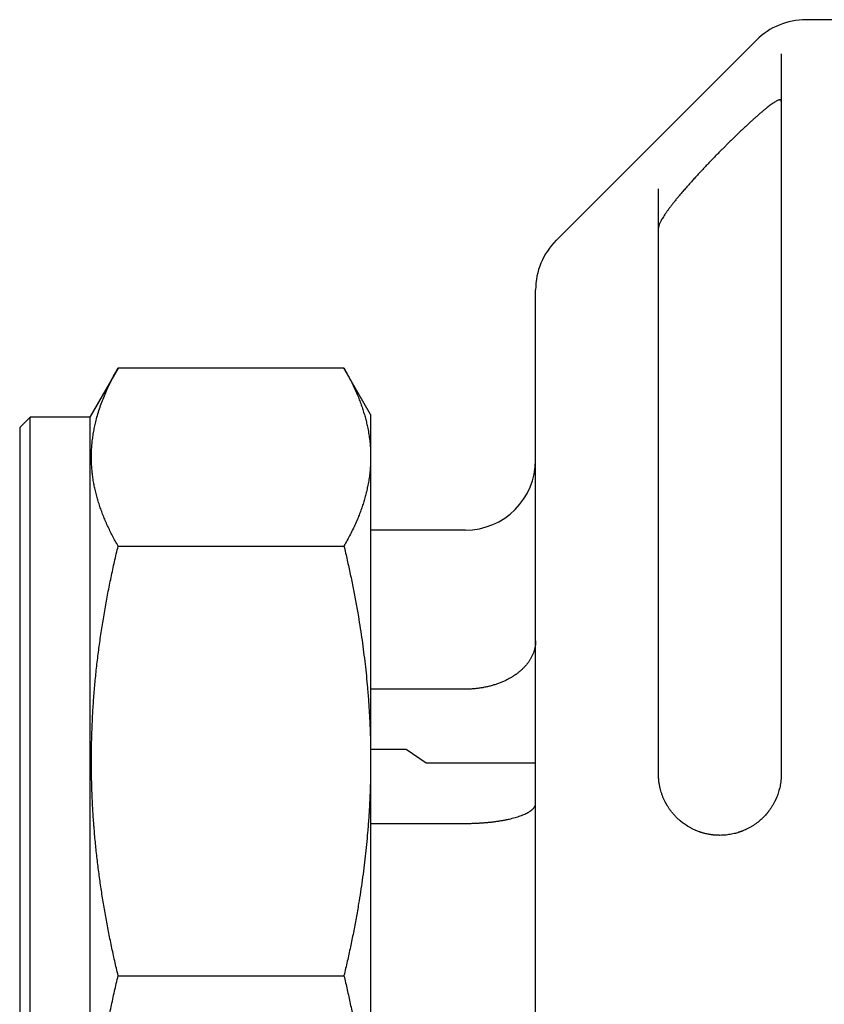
# Model space of a CAD drawing. Header units: millimetres. Extents: x 8 to 564, y 12 to 489.
# Tile 71 of 79: x 477 to 500, y 461 to 489. Entities that reach past the tile are written whole.
import ezdxf

# ---------------------------------------------------------------- set-up
doc = ezdxf.new("R2010")
doc.units = ezdxf.units.MM

msp = doc.modelspace()

# ---------------------------------------------------------------- linework, layer by layer
at = {"color": 7, "linetype": 'Continuous', "lineweight": 30}
for p, q in [((501.627, 488.811), (499.443, 488.811)), ((498.028, 488.226), (492.325, 482.522)), ((479.844, 478.88), (479.039, 477.486)), ((486.278, 478.88), (479.844, 478.88)), ((487.039, 477.561), (486.278, 478.88)), ((477.339, 477.486), (477.039, 477.186)), ((479.039, 477.486), (477.339, 477.486)), ((477.339, 445.636), (477.339, 477.486)), ((479.039, 477.486), (479.039, 445.636)), ((487.039, 477.561), (487.039, 476.344)), ((477.039, 477.186), (477.039, 445.936)), ((487.039, 476.344), (487.039, 467.684)), ((489.739, 474.261), (487.039, 474.261)), ((479.844, 473.807), (486.278, 473.807)), ((489.739, 469.728), (487.039, 469.728)), ((487.039, 468.017), (488.05, 468.017)), ((488.05, 468.017), (488.617, 467.627)), ((487.039, 467.684), (487.039, 455.439)), ((488.617, 467.627), (491.739, 467.627)), ((487.039, 465.901), (489.739, 465.901)), ((479.844, 461.561), (486.278, 461.561))]:
    msp.add_line(p, q, dxfattribs=at)
for centre, start, end in [((499.443, 486.811), 90, 135), ((493.739, 481.108), 135, 180), ((489.739, 476.261), 270, 0)]:
    msp.add_arc(centre, 2, start, end, dxfattribs=at)
for points, knots in [([(498.739, 487.841), (498.739, 487.807), (498.739, 487.74), (498.739, 487.629), (498.739, 487.51), (498.739, 487.384), (498.739, 487.26), (498.739, 487.139), (498.739, 487.024), (498.739, 486.904), (498.739, 486.777), (498.739, 486.634), (498.739, 486.472), (498.739, 486.291), (498.739, 486.102), (498.739, 485.937), (498.739, 485.8), (498.739, 485.692), (498.739, 485.582), (498.739, 485.47), (498.739, 485.357), (498.739, 485.203), (498.739, 485.006), (498.739, 484.763), (498.739, 484.512), (498.739, 484.253), (498.739, 484.007), (498.739, 483.773), (498.739, 483.554), (498.739, 483.331), (498.739, 483.102), (498.739, 482.846), (498.739, 482.563), (498.739, 482.25), (498.739, 481.931), (498.739, 481.605), (498.739, 481.272), (498.739, 480.932), (498.739, 480.585), (498.739, 480.232), (498.739, 479.874), (498.739, 479.51), (498.739, 479.139), (498.739, 478.765), (498.739, 478.388), (498.739, 478.007), (498.739, 477.621), (498.739, 477.232), (498.739, 476.84), (498.739, 476.443), (498.739, 476.042), (498.739, 475.7), (498.739, 475.42), (498.739, 475.205), (498.739, 474.988), (498.739, 474.769), (498.739, 474.55), (498.739, 474.262), (498.739, 473.906), (498.739, 473.479), (498.739, 473.049), (498.739, 472.615), (498.739, 472.209), (498.739, 471.832), (498.739, 471.483), (498.739, 471.134), (498.739, 470.786), (498.739, 470.408), (498.739, 470), (498.739, 469.557), (498.739, 469.113), (498.739, 468.666), (498.739, 468.217), (498.739, 467.765), (498.739, 467.463), (498.739, 467.311)], [0, 0, 0, 0, 0.015134, 0.030255, 0.045367, 0.060476, 0.075585, 0.08746, 0.09934, 0.111228, 0.123204, 0.135463, 0.150775, 0.166078, 0.181378, 0.196677, 0.204693, 0.212712, 0.220733, 0.228757, 0.236786, 0.244819, 0.260754, 0.276673, 0.292584, 0.30849, 0.324397, 0.3369, 0.34941, 0.361928, 0.374485, 0.387139, 0.403264, 0.41938, 0.435491, 0.451604, 0.467722, 0.483852, 0.5, 0.516105, 0.532195, 0.548276, 0.564352, 0.580429, 0.596225, 0.612033, 0.627857, 0.643512, 0.659148, 0.674775, 0.690398, 0.70602, 0.714206, 0.722394, 0.730584, 0.738779, 0.746977, 0.755181, 0.770784, 0.786374, 0.801955, 0.817532, 0.833111, 0.845355, 0.857605, 0.869864, 0.882052, 0.893942, 0.909096, 0.924242, 0.939384, 0.954526, 0.969673, 0.984829, 1, 1, 1, 1]), ([(498.739, 486.484), (498.739, 486.491), (498.737, 486.505), (498.729, 486.517), (498.719, 486.523), (498.706, 486.526), (498.689, 486.525), (498.665, 486.519), (498.632, 486.507), (498.594, 486.487), (498.551, 486.461), (498.504, 486.43), (498.453, 486.395), (498.398, 486.354), (498.34, 486.309), (498.278, 486.259), (498.213, 486.205), (498.146, 486.148), (498.076, 486.088), (498.004, 486.024), (497.929, 485.957), (497.853, 485.888), (497.774, 485.815), (497.695, 485.741), (497.605, 485.657), (497.504, 485.561), (497.394, 485.453), (497.295, 485.357), (497.209, 485.272), (497.136, 485.199), (497.062, 485.125), (496.979, 485.041), (496.885, 484.945), (496.781, 484.839), (496.679, 484.732), (496.576, 484.624), (496.474, 484.516), (496.373, 484.407), (496.273, 484.298), (496.174, 484.188), (496.075, 484.077), (495.978, 483.966), (495.891, 483.865), (495.814, 483.774), (495.747, 483.692), (495.682, 483.612), (495.622, 483.535), (495.566, 483.462), (495.514, 483.392), (495.465, 483.324), (495.42, 483.258), (495.378, 483.195), (495.344, 483.139), (495.316, 483.091), (495.295, 483.05), (495.276, 483.011), (495.261, 482.974), (495.249, 482.941), (495.241, 482.908), (495.24, 482.889), (495.239, 482.879)], [0, 0, 0, 0, 0.015074, 0.030147, 0.040504, 0.05087, 0.061226, 0.076304, 0.091382, 0.106906, 0.122431, 0.13751, 0.152591, 0.167975, 0.183362, 0.199171, 0.214997, 0.23081, 0.247064, 0.263329, 0.279586, 0.296479, 0.313388, 0.3303, 0.347197, 0.370351, 0.393522, 0.41668, 0.431964, 0.447248, 0.462589, 0.47793, 0.499833, 0.521755, 0.543677, 0.565581, 0.588124, 0.610689, 0.633252, 0.655794, 0.679526, 0.703272, 0.727002, 0.745256, 0.763527, 0.781796, 0.800047, 0.817052, 0.834064, 0.851067, 0.868474, 0.885894, 0.903298, 0.916477, 0.929663, 0.942839, 0.956364, 0.9699, 0.983423, 1, 1, 1, 1]), ([(495.239, 467.311), (495.239, 467.433), (495.239, 467.675), (495.239, 468.037), (495.239, 468.397), (495.239, 468.755), (495.239, 469.086), (495.239, 469.389), (495.239, 469.666), (495.239, 469.943), (495.239, 470.221), (495.239, 470.545), (495.239, 470.915), (495.239, 471.326), (495.239, 471.733), (495.239, 472.136), (495.239, 472.536), (495.239, 472.895), (495.239, 473.216), (495.239, 473.498), (495.239, 473.777), (495.239, 474.054), (495.239, 474.329), (495.239, 474.617), (495.239, 474.918), (495.239, 475.231), (495.239, 475.542), (495.239, 475.87), (495.239, 476.213), (495.239, 476.569), (495.239, 476.919), (495.239, 477.263), (495.239, 477.601), (495.239, 477.917), (495.239, 478.211), (495.239, 478.484), (495.239, 478.753), (495.239, 479.016), (495.239, 479.272), (495.239, 479.522), (495.239, 479.765), (495.239, 480.003), (495.239, 480.25), (495.239, 480.504), (495.239, 480.764), (495.239, 481.017), (495.239, 481.262), (495.239, 481.5), (495.239, 481.707), (495.239, 481.885), (495.239, 482.037), (495.239, 482.185), (495.239, 482.33), (495.239, 482.47), (495.239, 482.614), (495.239, 482.761), (495.239, 482.911), (495.239, 483.053), (495.239, 483.198), (495.239, 483.342), (495.239, 483.487), (495.239, 483.625), (495.239, 483.754), (495.239, 483.875), (495.239, 483.95), (495.239, 483.987)], [0, 0, 0, 0, 0.015204, 0.030396, 0.045579, 0.060758, 0.075936, 0.087863, 0.099795, 0.111733, 0.12375, 0.136024, 0.154272, 0.172507, 0.190736, 0.208966, 0.227204, 0.245457, 0.258718, 0.271968, 0.285209, 0.298445, 0.311677, 0.32491, 0.340508, 0.356114, 0.371732, 0.387502, 0.406261, 0.425006, 0.443745, 0.462485, 0.481234, 0.5, 0.51606, 0.532105, 0.548139, 0.564167, 0.580194, 0.595938, 0.611689, 0.627453, 0.643085, 0.66167, 0.680243, 0.698809, 0.717376, 0.735951, 0.754543, 0.767562, 0.780571, 0.793572, 0.806568, 0.81956, 0.832553, 0.847868, 0.86319, 0.878523, 0.893467, 0.911229, 0.92898, 0.946726, 0.964474, 0.98223, 1, 1, 1, 1]), ([(491.739, 442.015), (491.739, 442.016), (491.739, 442.017), (491.739, 442.028), (491.739, 442.046), (491.739, 442.071), (491.739, 442.103), (491.739, 442.138), (491.739, 442.173), (491.739, 442.207), (491.739, 442.244), (491.739, 442.284), (491.739, 442.328), (491.739, 442.376), (491.739, 442.436), (491.739, 442.508), (491.739, 442.595), (491.739, 442.689), (491.739, 442.79), (491.739, 442.901), (491.739, 443.023), (491.739, 443.125), (491.739, 443.196), (491.739, 443.233), (491.739, 443.27), (491.739, 443.309), (491.739, 443.348), (491.739, 443.419), (491.739, 443.525), (491.739, 443.671), (491.739, 443.822), (491.739, 443.98), (491.739, 444.144), (491.739, 444.296), (491.739, 444.433), (491.739, 444.554), (491.739, 444.678), (491.739, 444.804), (491.739, 444.934), (491.739, 445.066), (491.739, 445.224), (491.739, 445.409), (491.739, 445.625), (491.739, 445.846), (491.739, 446.072), (491.739, 446.304), (491.739, 446.537), (491.739, 446.772), (491.739, 447.006), (491.739, 447.245), (491.739, 447.49), (491.739, 447.744), (491.739, 448.008), (491.739, 448.282), (491.739, 448.561), (491.739, 448.844), (491.739, 449.132), (491.739, 449.393), (491.739, 449.624), (491.739, 449.826), (491.739, 450.03), (491.739, 450.235), (491.739, 450.443), (491.739, 450.653), (491.739, 450.897), (491.739, 451.176), (491.739, 451.49), (491.739, 451.808), (491.739, 452.129), (491.739, 452.453), (491.739, 452.767), (491.739, 453.071), (491.739, 453.364), (491.739, 453.6), (491.739, 453.777), (491.739, 453.894), (491.739, 454.011), (491.739, 454.129), (491.739, 454.248), (491.739, 454.45), (491.739, 454.737), (491.739, 455.11), (491.739, 455.485), (491.739, 455.862), (491.739, 456.242), (491.739, 456.582), (491.739, 456.883), (491.739, 457.142), (491.739, 457.403), (491.739, 457.664), (491.739, 457.923), (491.739, 458.178), (491.739, 458.475), (491.739, 458.817), (491.739, 459.207), (491.739, 459.597), (491.739, 459.989), (491.739, 460.381), (491.739, 460.774), (491.739, 461.167), (491.739, 461.555), (491.739, 461.936), (491.739, 462.31), (491.739, 462.683), (491.739, 463.056), (491.739, 463.428), (491.739, 463.759), (491.739, 464.049), (491.739, 464.298), (491.739, 464.548), (491.739, 464.796), (491.739, 465.048), (491.739, 465.305), (491.739, 465.6), (491.739, 465.931), (491.739, 466.294), (491.739, 466.655), (491.739, 467.015), (491.739, 467.384), (491.739, 467.763), (491.739, 468.056), (491.739, 468.252), (491.739, 468.353), (491.739, 468.454), (491.739, 468.555), (491.739, 468.656), (491.739, 468.838), (491.739, 469.099), (491.739, 469.438), (491.739, 469.774), (491.739, 470.107), (491.739, 470.436), (491.739, 470.727), (491.739, 470.98), (491.739, 471.197), (491.739, 471.412), (491.739, 471.626), (491.739, 471.838), (491.739, 472.049), (491.739, 472.294), (491.739, 472.572), (491.739, 472.881), (491.739, 473.186), (491.739, 473.486), (491.739, 473.782), (491.739, 474.068), (491.739, 474.343), (491.739, 474.61), (491.739, 474.872), (491.739, 475.13), (491.739, 475.389), (491.739, 475.648), (491.739, 475.907), (491.739, 476.16), (491.739, 476.407), (491.739, 476.649), (491.739, 476.86), (491.739, 477.041), (491.739, 477.194), (491.739, 477.345), (491.739, 477.493), (491.739, 477.639), (491.739, 477.782), (491.739, 477.944), (491.739, 478.122), (491.739, 478.315), (491.739, 478.502), (491.739, 478.683), (491.739, 478.858), (491.739, 479.019), (491.739, 479.169), (491.739, 479.307), (491.739, 479.414), (491.739, 479.491), (491.739, 479.542), (491.739, 479.591), (491.739, 479.64), (491.739, 479.688), (491.739, 479.769), (491.739, 479.879), (491.739, 480.014), (491.739, 480.141), (491.739, 480.26), (491.739, 480.372), (491.739, 480.464), (491.739, 480.541), (491.739, 480.603), (491.739, 480.661), (491.739, 480.716), (491.739, 480.767), (491.739, 480.814), (491.739, 480.864), (491.739, 480.916), (491.739, 480.967), (491.739, 481.011), (491.739, 481.046), (491.739, 481.074), (491.739, 481.093), (491.739, 481.106), (491.739, 481.107), (491.739, 481.108)], [0, 0, 0, 0, 0.0060998, 0.0121913, 0.0182768, 0.0243585, 0.0304387, 0.0365195, 0.0406163, 0.044715, 0.0488165, 0.0529213, 0.0570302, 0.061315, 0.0656682, 0.0717557, 0.0778372, 0.0839149, 0.0899909, 0.0960677, 0.1027555, 0.1094498, 0.1112045, 0.1129599, 0.1147161, 0.1164731, 0.1182309, 0.1199897, 0.1260066, 0.1320144, 0.1380154, 0.1440116, 0.1500051, 0.1559983, 0.1600353, 0.1640737, 0.1681142, 0.1721575, 0.1762041, 0.1802547, 0.1843101, 0.1904557, 0.1965918, 0.2027205, 0.2088441, 0.2149649, 0.2210852, 0.2268573, 0.232633, 0.2384141, 0.2442024, 0.25, 0.2561457, 0.2622817, 0.2684104, 0.274534, 0.2806548, 0.2867751, 0.2908979, 0.2950221, 0.2991485, 0.3032779, 0.3074108, 0.311548, 0.3156902, 0.321707, 0.3277149, 0.3337158, 0.339712, 0.3457056, 0.3516987, 0.356974, 0.3622521, 0.3675343, 0.369611, 0.3716886, 0.3737673, 0.3758471, 0.3779282, 0.3800105, 0.3864776, 0.3929351, 0.3993855, 0.4058315, 0.4122758, 0.418721, 0.4230636, 0.4274087, 0.431757, 0.4361094, 0.4404667, 0.4446502, 0.4487558, 0.455164, 0.4615662, 0.4679651, 0.4743632, 0.4807631, 0.4871675, 0.4935789, 0.5, 0.506099, 0.5121899, 0.5182749, 0.5243564, 0.5304365, 0.5365174, 0.5406144, 0.5447135, 0.5488153, 0.5529206, 0.55703, 0.561315, 0.5656682, 0.5717557, 0.5778372, 0.5839149, 0.5899909, 0.5960677, 0.6027555, 0.6094498, 0.6112045, 0.6129599, 0.6147161, 0.6164731, 0.6182309, 0.6199897, 0.6260066, 0.6320144, 0.6380154, 0.6440116, 0.6500051, 0.6559983, 0.6600353, 0.6640737, 0.6681142, 0.6721575, 0.6762041, 0.6802547, 0.6843101, 0.6904557, 0.6965918, 0.7027205, 0.7088441, 0.7149649, 0.7210852, 0.7268573, 0.732633, 0.7384141, 0.7442024, 0.75, 0.7561457, 0.7622817, 0.7684104, 0.774534, 0.7806548, 0.7867751, 0.7908979, 0.7950221, 0.7991485, 0.8032779, 0.8074108, 0.811548, 0.8156902, 0.821707, 0.8277149, 0.8337158, 0.839712, 0.8457056, 0.8516987, 0.856974, 0.8622521, 0.8675343, 0.869611, 0.8716886, 0.8737673, 0.8758471, 0.8779282, 0.8800105, 0.8864776, 0.8929351, 0.8993855, 0.9058315, 0.9122758, 0.918721, 0.9230636, 0.9274087, 0.931757, 0.9361094, 0.9404667, 0.9446506, 0.9487567, 0.9551655, 0.9615682, 0.9679672, 0.9743653, 0.980765, 0.987169, 0.9935798, 1, 1, 1, 1]), ([(479.844, 473.807), (479.816, 473.856), (479.761, 473.952), (479.684, 474.097), (479.61, 474.242), (479.541, 474.388), (479.477, 474.534), (479.416, 474.68), (479.361, 474.827), (479.31, 474.974), (479.264, 475.121), (479.223, 475.268), (479.187, 475.416), (479.166, 475.516), (479.147, 475.615), (479.13, 475.715), (479.11, 475.862), (479.095, 476.009), (479.086, 476.157), (479.082, 476.304), (479.083, 476.455), (479.09, 476.609), (479.103, 476.765), (479.123, 476.922), (479.148, 477.079), (479.179, 477.235), (479.218, 477.402), (479.267, 477.579), (479.327, 477.765), (479.395, 477.952), (479.47, 478.138), (479.552, 478.324), (479.642, 478.51), (479.739, 478.695), (479.809, 478.818), (479.844, 478.88)], [0, 0, 0, 0, 0.0289306, 0.0578619, 0.0867924, 0.115755, 0.1447185, 0.1736809, 0.2026132, 0.2315465, 0.2604786, 0.2894536, 0.3184298, 0.3474047, 0.3482492, 0.3770424, 0.4058368, 0.4346298, 0.463472, 0.4923156, 0.5211577, 0.5518002, 0.5824444, 0.6130869, 0.6437879, 0.6744904, 0.7051915, 0.7419544, 0.7787174, 0.8155184, 0.8523195, 0.8892245, 0.9261297, 0.9630648, 1, 1, 1, 1]), ([(486.278, 478.88), (486.309, 478.825), (486.372, 478.714), (486.459, 478.548), (486.542, 478.382), (486.618, 478.215), (486.685, 478.057), (486.743, 477.908), (486.793, 477.767), (486.839, 477.627), (486.88, 477.487), (486.917, 477.347), (486.951, 477.196), (486.982, 477.034), (487.007, 476.862), (487.026, 476.689), (487.037, 476.516), (487.038, 476.401), (487.039, 476.344)], [0, 0, 0, 0, 0.066218, 0.132445, 0.198674, 0.264899, 0.331116, 0.386452, 0.44179, 0.497126, 0.552184, 0.607245, 0.662303, 0.729834, 0.797378, 0.864926, 0.93247, 1, 1, 1, 1]), ([(487.039, 476.344), (487.038, 476.287), (487.037, 476.174), (487.026, 476.005), (487.009, 475.836), (486.984, 475.667), (486.954, 475.507), (486.921, 475.357), (486.885, 475.216), (486.844, 475.076), (486.799, 474.936), (486.75, 474.797), (486.692, 474.647), (486.625, 474.487), (486.547, 474.316), (486.463, 474.146), (486.374, 473.976), (486.31, 473.864), (486.278, 473.807)], [0, 0, 0, 0, 0.066159, 0.132331, 0.198506, 0.264679, 0.330838, 0.386188, 0.441539, 0.496889, 0.551804, 0.606721, 0.661636, 0.729302, 0.796977, 0.864656, 0.932332, 1, 1, 1, 1]), ([(479.844, 461.561), (479.811, 461.701), (479.745, 461.981), (479.654, 462.401), (479.568, 462.823), (479.489, 463.246), (479.416, 463.67), (479.35, 464.094), (479.291, 464.52), (479.238, 464.946), (479.193, 465.374), (479.168, 465.662), (479.145, 465.95), (479.125, 466.238), (479.103, 466.665), (479.089, 467.092), (479.082, 467.519), (479.083, 467.955), (479.092, 468.4), (479.11, 468.855), (479.137, 469.309), (479.172, 469.762), (479.215, 470.215), (479.267, 470.667), (479.327, 471.118), (479.395, 471.568), (479.47, 472.017), (479.552, 472.466), (479.642, 472.914), (479.739, 473.362), (479.809, 473.659), (479.844, 473.807)], [0, 0, 0, 0, 0.034734, 0.069472, 0.104211, 0.138948, 0.173681, 0.208422, 0.243169, 0.277918, 0.312664, 0.347405, 0.348249, 0.382826, 0.41741, 0.451997, 0.486581, 0.521157, 0.557958, 0.594767, 0.63158, 0.668389, 0.705191, 0.74197, 0.778754, 0.815539, 0.852319, 0.889237, 0.926159, 0.963081, 1, 1, 1, 1]), ([(486.278, 473.807), (486.309, 473.674), (486.372, 473.408), (486.459, 473.007), (486.542, 472.605), (486.618, 472.202), (486.685, 471.821), (486.743, 471.46), (486.793, 471.122), (486.839, 470.783), (486.88, 470.445), (486.917, 470.106), (486.951, 469.742), (486.982, 469.352), (487.007, 468.935), (487.026, 468.518), (487.037, 468.101), (487.038, 467.823), (487.039, 467.684)], [0, 0, 0, 0, 0.0662185, 0.1324452, 0.1986737, 0.2648986, 0.3311156, 0.3864518, 0.4417898, 0.4971258, 0.5521842, 0.6072447, 0.662303, 0.729834, 0.7973781, 0.8649262, 0.9324696, 1, 1, 1, 1]), ([(491.739, 471.105), (491.739, 471.079), (491.737, 471.028), (491.728, 470.952), (491.712, 470.876), (491.69, 470.799), (491.662, 470.723), (491.627, 470.649), (491.587, 470.577), (491.542, 470.507), (491.491, 470.439), (491.433, 470.372), (491.369, 470.306), (491.301, 470.244), (491.229, 470.185), (491.152, 470.13), (491.071, 470.077), (490.984, 470.027), (490.893, 469.979), (490.798, 469.936), (490.702, 469.897), (490.603, 469.862), (490.501, 469.831), (490.395, 469.803), (490.286, 469.78), (490.177, 469.761), (490.068, 469.746), (489.959, 469.736), (489.85, 469.729), (489.776, 469.728), (489.739, 469.728)], [0, 0, 0, 0, 0.035338, 0.070703, 0.106041, 0.142405, 0.178798, 0.215162, 0.2505, 0.285865, 0.321203, 0.357568, 0.393963, 0.430328, 0.46565, 0.500999, 0.53632, 0.572671, 0.609051, 0.645401, 0.680674, 0.715974, 0.751246, 0.787547, 0.823877, 0.860177, 0.894921, 0.929664, 0.964832, 1, 1, 1, 1]), ([(487.039, 467.684), (487.038, 467.548), (487.037, 467.276), (487.026, 466.867), (487.009, 466.459), (486.984, 466.051), (486.954, 465.666), (486.921, 465.303), (486.885, 464.963), (486.844, 464.624), (486.799, 464.286), (486.75, 463.95), (486.692, 463.589), (486.625, 463.202), (486.547, 462.79), (486.463, 462.38), (486.374, 461.97), (486.31, 461.698), (486.278, 461.561)], [0, 0, 0, 0, 0.066159, 0.132331, 0.198506, 0.264679, 0.330838, 0.386188, 0.441539, 0.496889, 0.551804, 0.606721, 0.661636, 0.729302, 0.796977, 0.864656, 0.932332, 1, 1, 1, 1]), ([(496.989, 465.561), (496.979, 465.562), (496.955, 465.562), (496.918, 465.563), (496.875, 465.565), (496.833, 465.568), (496.793, 465.572), (496.757, 465.577), (496.72, 465.582), (496.682, 465.588), (496.638, 465.597), (496.59, 465.607), (496.539, 465.62), (496.497, 465.632), (496.463, 465.642), (496.443, 465.649), (496.429, 465.653), (496.423, 465.656), (496.417, 465.658), (496.411, 465.66), (496.404, 465.662), (496.37, 465.674), (496.308, 465.699), (496.221, 465.738), (496.14, 465.781), (496.067, 465.824), (496.002, 465.866), (495.958, 465.897), (495.932, 465.917), (495.921, 465.925), (495.91, 465.933), (495.9, 465.942), (495.89, 465.95), (495.879, 465.958), (495.869, 465.967), (495.837, 465.994), (495.783, 466.042), (495.712, 466.114), (495.646, 466.188), (495.588, 466.262), (495.537, 466.334), (495.504, 466.385), (495.484, 466.418), (495.476, 466.432), (495.468, 466.446), (495.46, 466.46), (495.453, 466.474), (495.445, 466.487), (495.438, 466.501), (495.42, 466.536), (495.393, 466.591), (495.36, 466.67), (495.331, 466.749), (495.306, 466.829), (495.284, 466.916), (495.264, 467.009), (495.25, 467.11), (495.241, 467.21), (495.24, 467.278), (495.239, 467.311)], [0, 0, 0, 0, 0.013054, 0.028533, 0.046436, 0.066764, 0.080783, 0.09576, 0.111695, 0.12822, 0.143387, 0.167174, 0.189096, 0.209153, 0.221369, 0.232773, 0.235625, 0.238422, 0.241163, 0.243849, 0.246478, 0.249052, 0.289544, 0.328234, 0.365124, 0.400216, 0.429611, 0.457617, 0.462956, 0.468241, 0.473472, 0.47865, 0.483775, 0.488846, 0.493863, 0.498828, 0.538099, 0.575957, 0.612415, 0.647486, 0.677215, 0.705893, 0.711405, 0.716876, 0.722308, 0.7277, 0.733052, 0.738365, 0.743639, 0.748873, 0.777269, 0.804861, 0.831672, 0.85773, 0.883063, 0.913752, 0.943422, 0.972144, 1, 1, 1, 1]), ([(498.739, 467.311), (498.739, 467.28), (498.738, 467.219), (498.73, 467.127), (498.719, 467.039), (498.703, 466.955), (498.684, 466.875), (498.663, 466.8), (498.64, 466.73), (498.621, 466.679), (498.607, 466.644), (498.599, 466.625), (498.591, 466.607), (498.583, 466.589), (498.575, 466.571), (498.566, 466.553), (498.558, 466.536), (498.538, 466.497), (498.506, 466.438), (498.46, 466.362), (498.412, 466.291), (498.362, 466.225), (498.314, 466.167), (498.268, 466.116), (498.225, 466.072), (498.183, 466.031), (498.14, 465.993), (498.098, 465.957), (498.071, 465.936), (498.057, 465.925)], [0, 0, 0, 0, 0.057932, 0.113998, 0.168222, 0.220631, 0.271257, 0.316928, 0.361104, 0.40382, 0.416134, 0.428325, 0.440395, 0.452344, 0.464174, 0.475885, 0.48748, 0.498958, 0.554163, 0.607684, 0.659702, 0.710412, 0.760028, 0.800704, 0.840916, 0.880804, 0.920515, 0.960198, 1, 1, 1, 1]), ([(489.739, 465.901), (489.776, 465.901), (489.85, 465.902), (489.96, 465.904), (490.071, 465.909), (490.182, 465.915), (490.292, 465.923), (490.4, 465.933), (490.504, 465.944), (490.605, 465.957), (490.705, 465.972), (490.802, 465.988), (490.897, 466.006), (490.987, 466.026), (491.072, 466.046), (491.153, 466.068), (491.23, 466.091), (491.303, 466.116), (491.371, 466.142), (491.434, 466.169), (491.491, 466.196), (491.542, 466.224), (491.587, 466.254), (491.628, 466.284), (491.662, 466.315), (491.69, 466.346), (491.712, 466.377), (491.728, 466.409), (491.737, 466.441), (491.739, 466.462), (491.739, 466.473)], [0, 0, 0, 0, 0.035203, 0.070434, 0.105638, 0.141864, 0.17812, 0.214347, 0.24955, 0.284781, 0.319984, 0.356208, 0.392461, 0.428686, 0.46392, 0.499181, 0.534415, 0.570669, 0.606953, 0.643207, 0.678498, 0.713815, 0.749106, 0.785419, 0.821762, 0.858075, 0.893336, 0.928597, 0.964299, 1, 1, 1, 1]), ([(498.057, 465.925), (498.037, 465.91), (497.994, 465.878), (497.928, 465.834), (497.858, 465.791), (497.787, 465.753), (497.716, 465.719), (497.666, 465.697), (497.633, 465.684), (497.618, 465.678), (497.604, 465.673), (497.589, 465.668), (497.575, 465.662), (497.56, 465.657), (497.545, 465.652), (497.514, 465.642), (497.465, 465.627), (497.396, 465.609), (497.323, 465.593), (497.245, 465.58), (497.164, 465.57), (497.078, 465.563), (497.019, 465.562), (496.989, 465.561)], [0, 0, 0, 0, 0.061253, 0.125258, 0.192042, 0.261631, 0.325209, 0.390991, 0.404173, 0.41744, 0.430793, 0.444232, 0.457757, 0.471367, 0.485064, 0.498847, 0.558462, 0.622064, 0.689656, 0.761243, 0.836827, 0.916412, 1, 1, 1, 1]), ([(479.844, 449.316), (479.811, 449.455), (479.745, 449.735), (479.654, 450.156), (479.568, 450.577), (479.489, 451), (479.416, 451.424), (479.35, 451.848), (479.291, 452.274), (479.238, 452.701), (479.193, 453.128), (479.168, 453.416), (479.145, 453.704), (479.125, 453.992), (479.103, 454.419), (479.089, 454.846), (479.082, 455.273), (479.083, 455.709), (479.092, 456.154), (479.11, 456.609), (479.137, 457.063), (479.172, 457.516), (479.215, 457.969), (479.267, 458.421), (479.327, 458.872), (479.395, 459.322), (479.47, 459.771), (479.552, 460.22), (479.642, 460.669), (479.739, 461.116), (479.809, 461.413), (479.844, 461.561)], [0, 0, 0, 0, 0.034734, 0.069472, 0.104211, 0.138948, 0.173681, 0.208422, 0.243169, 0.277918, 0.312664, 0.347405, 0.348249, 0.382826, 0.41741, 0.451997, 0.486581, 0.521157, 0.557958, 0.594767, 0.63158, 0.668389, 0.705191, 0.74197, 0.778754, 0.815539, 0.852319, 0.889237, 0.926159, 0.963081, 1, 1, 1, 1]), ([(486.278, 461.561), (486.309, 461.428), (486.372, 461.162), (486.459, 460.761), (486.542, 460.359), (486.618, 459.956), (486.685, 459.575), (486.743, 459.214), (486.793, 458.876), (486.839, 458.537), (486.88, 458.199), (486.917, 457.861), (486.951, 457.496), (486.982, 457.106), (487.007, 456.689), (487.026, 456.273), (487.037, 455.856), (487.038, 455.578), (487.039, 455.439)], [0, 0, 0, 0, 0.066218, 0.132445, 0.198674, 0.264899, 0.331116, 0.386452, 0.44179, 0.497126, 0.552184, 0.607245, 0.662303, 0.729834, 0.797378, 0.864926, 0.93247, 1, 1, 1, 1])]:
    msp.add_open_spline(points, degree=3, knots=knots, dxfattribs=at)

doc.saveas('drawing.dxf')
